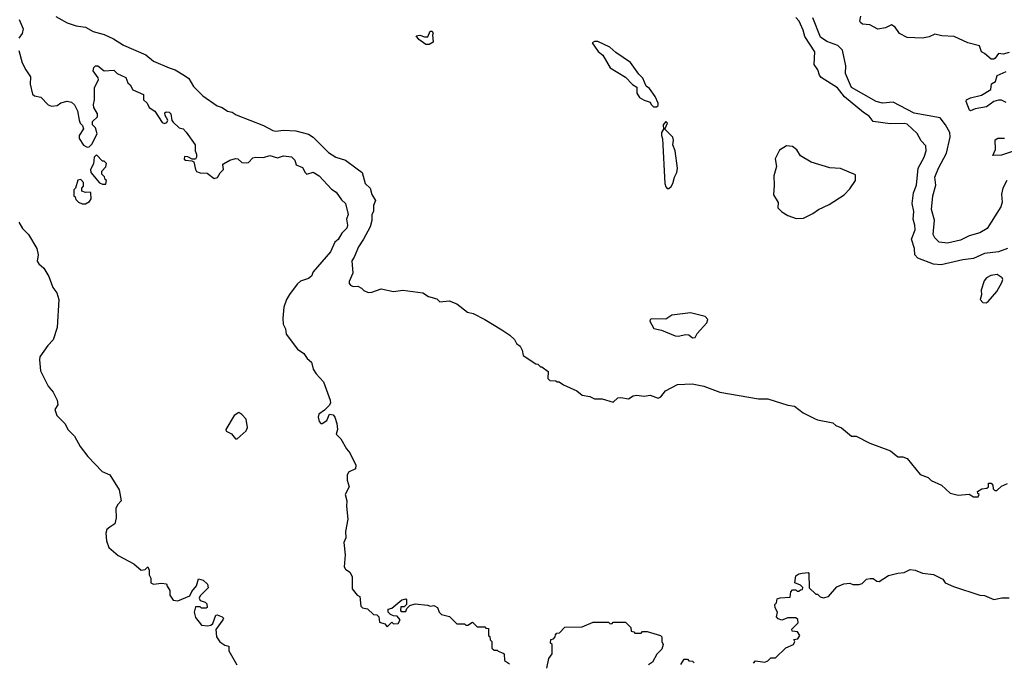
# Model space of a CAD drawing. Extents: x 1793424 to 1900092, y 321114 to 470632.
# Tile 153 of 256: x 1863209 to 1869573, y 392011 to 396164. Entities that reach past the tile are written whole.
import ezdxf

# ---------------------------------------------------------------- set-up
doc = ezdxf.new("R2010")
doc.units = 0

msp = doc.modelspace()

# ---------------------------------------------------------------- linework, layer by layer
at = {"layer": '0CON05XD'}
for points in [[(1863205.7, 396165), (1863231.4, 396105), (1863226, 396075), (1863204.2, 396045)], [(1863442.9, 396185), (1863515, 396143.6), (1863575, 396122.9), (1863635, 396114.2), (1863685, 396086.2), (1863755, 396068.8), (1863815, 396040), (1863879.4, 395999.4), (1864025, 395936), (1864075, 395896), (1864175, 395851.4), (1864215, 395840), (1864275, 395803.8), (1864302.7, 395782.7), (1864332.1, 395732.1), (1864392.4, 395672.4), (1864486.4, 395606.4), (1864517.5, 395595), (1864552.3, 395572.3), (1864582.5, 395565), (1864608.3, 395548.3), (1864785, 395479.6), (1864845, 395448.5), (1864865, 395443.9), (1864915, 395449.4), (1864995, 395444.5), (1865075, 395424.2), (1865106, 395405), (1865205, 395304.2), (1865253.3, 395275), (1865315, 395255.7), (1865390.5, 395200.5), (1865422, 395175), (1865442.5, 395105), (1865474, 395075), (1865484.2, 395034.2), (1865508.8, 394995), (1865496.4, 394963.6), (1865497, 394923), (1865484.2, 394905), (1865486, 394865), (1865474.3, 394825), (1865432, 394745), (1865398, 394695), (1865372, 394628), (1865356.7, 394605), (1865363.3, 394525), (1865338.3, 394471.7), (1865338.3, 394458.3), (1865347, 394447), (1865365, 394440), (1865395, 394442.5), (1865419.3, 394429.3), (1865433, 394413), (1865460.5, 394400.5), (1865485, 394402.5), (1865545, 394423.8), (1865625, 394408), (1865685, 394416.2), (1865815, 394398.8), (1865852.5, 394375), (1865905, 394360), (1865925, 394341.2), (1865985, 394346.7), (1866035, 394327.5), (1866103.9, 394273.9), (1866140, 394265), (1866215, 394226.7), (1866325, 394160), (1866377.5, 394125), (1866406.4, 394096.4), (1866420.7, 394070.7), (1866443, 394053), (1866457, 394027), (1866463.6, 393993.6), (1866545, 393940), (1866558.3, 393938.3), (1866575, 393920), (1866585, 393920), (1866625, 393890), (1866622.5, 393845), (1866635, 393832.5), (1866675, 393830), (1866682.5, 393822.5), (1866695, 393822.5), (1866723, 393803), (1866810, 393765), (1866845, 393737.5), (1866895, 393727.5), (1866925, 393712.5), (1866975, 393712.5), (1867045, 393692.5), (1867075, 393720), (1867095, 393722.5), (1867145, 393713.3), (1867175, 393732.5), (1867195, 393736.7), (1867245, 393730), (1867285, 393737.5), (1867335, 393717.5), (1867353, 393727), (1867383.9, 393766.1), (1867460, 393805), (1867555, 393810), (1867630, 393795), (1867735, 393756.7), (1867983.9, 393713.9), (1868045, 393713.3), (1868175, 393672.5), (1868216.4, 393666.4), (1868273.9, 393623.9), (1868347, 393587), (1868365, 393577.5), (1868465, 393557.5), (1868485, 393540), (1868520, 393525), (1868585, 393472.5), (1868615, 393472.5), (1868705, 393427.5), (1868837, 393377), (1868885, 393337.5), (1868918.3, 393338.3), (1868945, 393327.5), (1869030, 393225), (1869080, 393205), (1869100, 393185), (1869166.1, 393156.1), (1869223, 393103), (1869275, 393090), (1869345, 393097.5), (1869375, 393080), (1869405, 393080), (1869410, 393095), (1869401.7, 393101.7), (1869400, 393115), (1869428.3, 393131.7), (1869460, 393135), (1869470, 393145), (1869471.7, 393168.3), (1869488.3, 393168.3), (1869500, 393155), (1869501.7, 393131.7), (1869511.7, 393121.7), (1869525, 393120), (1869555, 393150), (1869593, 393167)], [(1869594.3, 394685.7), (1869535, 394663.8), (1869445, 394652), (1869375, 394620.8), (1869305, 394612.2), (1869165, 394578.6), (1869115, 394583.8), (1869015, 394622.5), (1868994.5, 394644.5), (1868992.5, 394685), (1868973.5, 394745), (1868997.5, 394805), (1868995.8, 394835), (1868984.2, 394874.2), (1868987.3, 394925), (1868978.2, 394975), (1868985.5, 395045), (1869005.4, 395094.6), (1869015.5, 395205), (1869055.7, 395275), (1869067.5, 395315), (1869065, 395347.5), (1869035, 395380), (1869009.1, 395429.1), (1868945, 395487.5), (1868925, 395492.9), (1868835, 395490.4), (1868725, 395505.6), (1868700.2, 395540.2), (1868662.8, 395562.8), (1868540, 395665), (1868495, 395724.2), (1868389.1, 395789.1), (1868378, 395805), (1868368.8, 395838.8), (1868344.6, 395874.6), (1868348.6, 395955), (1868284.2, 396055), (1868274, 396095), (1868248, 396155), (1868225, 396178)], [(1869588.8, 395125), (1869564.5, 395075.5), (1869556, 395035), (1869560, 394985), (1869550.8, 394955), (1869462.5, 394815), (1869415, 394785.6), (1869345, 394765.7), (1869290.5, 394739.5), (1869205, 394718.6), (1869152.5, 394725), (1869125, 394753.3), (1869114.2, 394775), (1869121.7, 394868.3), (1869102.2, 394937.8), (1869112, 395025), (1869130, 395095), (1869124.2, 395145), (1869147.5, 395205), (1869199.7, 395300.3), (1869222.5, 395405), (1869220, 395435), (1869192.5, 395485), (1869159.1, 395529.1), (1868989.8, 395559.8), (1868855, 395630.8), (1868785, 395624.4), (1868745, 395634.3), (1868586.4, 395725), (1868547.5, 395815), (1868549.2, 395865), (1868527, 395967), (1868496.6, 395996.6), (1868425, 396023.1), (1868385, 396051.4), (1868336.3, 396176.3)], [(1869605, 395951.4), (1869565, 395940.5), (1869535, 395945.6), (1869515, 395915.6), (1869505, 395908), (1869487.7, 395907.7), (1869445.8, 395945.8), (1869426.1, 395956.1), (1869413.6, 395993.6), (1869337.5, 396015), (1869250, 396055), (1869168.3, 396058.3), (1869125, 396070), (1869087, 396053), (1869045, 396044), (1868945, 396048.6), (1868896, 396075), (1868867.5, 396115), (1868845, 396130), (1868805, 396110), (1868755, 396102.5), (1868705, 396131.2), (1868657.5, 396135), (1868643.3, 396145), (1868640, 396155), (1868646.4, 396186.4)], [(1865855, 396003.3), (1865833.9, 396003.9), (1865790, 396035), (1865771.7, 396058.3), (1865795, 396062.5), (1865825, 396052.5), (1865847, 396053), (1865861.7, 396088.3), (1865875, 396090), (1865882.5, 396075), (1865877.5, 396065), (1865881.7, 396018.3), (1865855, 396003.3)], [(1867325, 395600), (1867335, 395610), (1867336.7, 395625), (1867316.1, 395666.1), (1867279.3, 395719.3), (1867257.5, 395735), (1867237.5, 395785), (1867211.7, 395811.7), (1867157.7, 395887.7), (1867061.7, 395951.7), (1867022.5, 395985), (1866945, 396022.5), (1866925, 396022.5), (1866910, 396015), (1866947, 395957), (1866977.5, 395935), (1867025, 395852.5), (1867125, 395792.5), (1867170, 395745), (1867198.3, 395728.3), (1867198.3, 395688.3), (1867215, 395660), (1867245, 395642.5), (1867285, 395630), (1867290, 395615), (1867305, 395600), (1867325, 395600)], [(1863204.2, 395965), (1863226.2, 395885), (1863248.8, 395838.8), (1863280, 395795), (1863276.4, 395746.4), (1863293, 395683), (1863305, 395672.5), (1863345, 395662.5), (1863394.2, 395614.2), (1863415, 395604), (1863451.7, 395608.3), (1863475, 395626.7), (1863515, 395637.5), (1863545, 395630), (1863563, 395613), (1863583.3, 395575), (1863592.5, 395515), (1863600, 395495), (1863615, 395480), (1863621.7, 395458.3), (1863592.5, 395415), (1863592.5, 395395), (1863621.7, 395351.7), (1863645, 395340), (1863658.3, 395341.7), (1863675, 395360), (1863710, 395425), (1863700, 395465), (1863680, 395485), (1863680, 395505), (1863712.5, 395535), (1863712.5, 395555), (1863688.8, 395595), (1863686.2, 395615), (1863692.5, 395645), (1863692.5, 395725), (1863717.5, 395775), (1863717, 395787), (1863683, 395833), (1863687.5, 395855), (1863700, 395865), (1863715, 395866), (1863755, 395832.5), (1863817, 395837), (1863840, 395815), (1863895, 395790), (1863907.5, 395755), (1863923, 395743), (1863941.2, 395711.2), (1864010, 395680), (1864010, 395645), (1864033, 395623), (1864046, 395595), (1864082.6, 395572.6), (1864129.7, 395499.7), (1864145, 395493.3), (1864160, 395500), (1864167.5, 395515), (1864150, 395545), (1864148.3, 395561.7), (1864155, 395567.5), (1864175, 395566.7), (1864186.7, 395555), (1864193, 395513), (1864201.7, 395501.7), (1864240, 395465), (1864265, 395457.5), (1864285, 395437.5), (1864342.5, 395355), (1864342.5, 395315), (1864352.5, 395295), (1864352.5, 395275), (1864345, 395262.5), (1864325, 395262.5), (1864295, 395277.5), (1864275, 395280), (1864273, 395263), (1864280, 395255), (1864321.7, 395251.7), (1864334.2, 395244.2), (1864344.6, 395195), (1864352.7, 395182.7), (1864375, 395174), (1864421.7, 395171.7), (1864466.4, 395136.4), (1864486.6, 395143.4), (1864505, 395173.3)], [(1869585, 395628), (1869555, 395643.8), (1869536.1, 395643.9), (1869505, 395634), (1869458.7, 395601.3), (1869385, 395586.9), (1869355, 395574), (1869348.8, 395578.8), (1869325.6, 395635), (1869328.6, 395645), (1869355, 395659.2), (1869425, 395676), (1869485, 395712), (1869491.2, 395748.8), (1869515.4, 395765), (1869526.9, 395803.1), (1869585, 395828.1)], [(1867395, 395072.5), (1867405, 395073.3), (1867420, 395085), (1867431.2, 395105), (1867441.2, 395145), (1867457.5, 395175), (1867460.8, 395205), (1867446.2, 395315), (1867430, 395355), (1867436, 395385), (1867431.2, 395405), (1867380, 395455), (1867395.8, 395494.2), (1867385, 395506), (1867368.8, 395485), (1867370, 395455), (1867357.5, 395435), (1867356.7, 395415), (1867363, 395393), (1867378.8, 395105), (1867385, 395082.5), (1867395, 395072.5)], [(1869645, 395317.3), (1869555, 395287.5), (1869500, 395285), (1869516, 395324), (1869515, 395387.5), (1869531.7, 395398.3), (1869575, 395397.5)], [(1868228.3, 394878.3), (1868275, 394881.2), (1868335, 394911.2), (1868372.1, 394937.9), (1868440.9, 394969.1), (1868537.9, 395032.1), (1868575, 395070), (1868611.2, 395125), (1868611.7, 395161.7), (1868515, 395202.5), (1868445, 395207.1), (1868325, 395242.5), (1868255, 395283.3), (1868231.7, 395321.7), (1868205, 395343.3), (1868165, 395347.5), (1868120.7, 395319.3), (1868092, 395265), (1868100, 395215), (1868083.6, 395153.6), (1868086.7, 395095), (1868081.7, 395031.7), (1868111.7, 394981.7), (1868108.3, 394948.3), (1868135, 394922.5), (1868175, 394897.5), (1868228.3, 394878.3)], [(1863765, 395100), (1863770, 395125), (1863761.7, 395131.7), (1863758.3, 395148.3), (1863740, 395165), (1863740, 395185), (1863767, 395213), (1863770, 395235), (1863755, 395250), (1863745, 395250), (1863705, 395290), (1863690, 395275), (1863687, 395233), (1863667.5, 395195), (1863670, 395175), (1863725, 395110), (1863745, 395100), (1863765, 395100)], [(1864505, 395173.3), (1864526.2, 395195), (1864522.5, 395225), (1864527, 395233), (1864567.5, 395255), (1864605, 395266.5), (1864618.8, 395265), (1864645, 395240), (1864675, 395237.5), (1864688.3, 395241.7), (1864715, 395270), (1864735, 395274.2), (1864785, 395272.5), (1864825, 395286), (1864875, 395271.2), (1864915, 395283.3), (1864965, 395276.2), (1864986.7, 395255), (1864996.7, 395225), (1865037.9, 395207.9), (1865053.5, 395175), (1865065, 395166), (1865105, 395178), (1865143.8, 395155), (1865225, 395067.5), (1865255, 395050), (1865288.5, 394998.5), (1865315.7, 394975.7), (1865332.5, 394905), (1865320.6, 394875), (1865328.9, 394835), (1865322.8, 394817.2), (1865290.8, 394785), (1865267.3, 394742.7), (1865245, 394726.7), (1865217.6, 394662.4), (1865106, 394535), (1865094.3, 394505.7), (1865075, 394492), (1865025, 394473.3), (1865002.5, 394455), (1864952, 394388), (1864933.3, 394355), (1864916.7, 394305), (1864910, 394235), (1864912, 394195), (1864927.5, 394165), (1864931.2, 394131.2), (1865005, 394033.8), (1865045.9, 394005.9), (1865066.7, 393975), (1865095, 393950), (1865106.1, 393906.1), (1865124.5, 393874.5), (1865173.4, 393823.4), (1865216.9, 393705), (1865218.1, 393685), (1865209.4, 393670.6), (1865179.6, 393640.4), (1865142.9, 393615), (1865138.5, 393595), (1865145, 393567.5), (1865155, 393553.8), (1865165, 393553.8), (1865195, 393572.5), (1865212.5, 393615), (1865235, 393610), (1865245.7, 393595), (1865258, 393555), (1865262.9, 393515), (1865255.7, 393485), (1865284, 393455), (1865320.5, 393390.5), (1865344, 393365), (1865382, 393285), (1865378.9, 393261.1), (1865335, 393240), (1865325, 393220), (1865325, 393187.5), (1865339.2, 393145), (1865312, 393095), (1865323.3, 393055), (1865320.7, 393020.7), (1865330, 392935), (1865314.1, 392855.9), (1865316.2, 392815), (1865303.8, 392785), (1865313.3, 392705), (1865307, 392627), (1865315, 392612.5), (1865343, 392593), (1865357.5, 392565), (1865357.5, 392485), (1865390, 392445), (1865406.7, 392436.7), (1865415, 392372.5), (1865425, 392362.5), (1865456.2, 392356.2), (1865495, 392320), (1865518.3, 392318.3), (1865530, 392305), (1865535, 392270), (1865568.3, 392258.3), (1865585, 392240), (1865615, 392270), (1865625, 392260), (1865655, 392262.5), (1865667.5, 392285), (1865648.3, 392308.3), (1865625, 392310), (1865605, 392320), (1865590, 392335), (1865590, 392355), (1865615, 392360), (1865680, 392415), (1865705, 392420), (1865710, 392415), (1865710, 392385), (1865695, 392370), (1865671.7, 392368.3), (1865670, 392345), (1865675, 392340), (1865705, 392340), (1865711.7, 392358.3), (1865731.7, 392378.3), (1865765, 392387.5), (1865845, 392380), (1865865, 392372.5), (1865885, 392377.5), (1865910, 392365), (1865920, 392335), (1865935, 392320), (1865987, 392307), (1866035, 392260), (1866085, 392260), (1866091.7, 392251.7), (1866105, 392250), (1866135, 392270), (1866165, 392240), (1866215, 392240), (1866221.7, 392231.7), (1866238.3, 392228.3), (1866240, 392185), (1866248.3, 392178.3), (1866250, 392155), (1866260, 392145), (1866261.7, 392101.7), (1866275, 392090), (1866295, 392090), (1866301.7, 392081.7), (1866335, 392070), (1866340, 392065), (1866341.7, 392021.7), (1866375, 392000)], [(1863613.6, 394973.6), (1863635, 394973.8), (1863661.2, 394988.8), (1863671.2, 395005), (1863670, 395045), (1863665, 395050), (1863635, 395047.5), (1863610, 395055), (1863610, 395075), (1863621.7, 395088.3), (1863621.7, 395111.7), (1863605, 395130), (1863585, 395127.5), (1863570, 395075), (1863560, 395065), (1863560, 395025), (1863568.3, 395018.3), (1863571.7, 395001.7), (1863590, 394985), (1863613.6, 394973.6)], [(1863203.3, 394855), (1863226.7, 394815), (1863266.7, 394775), (1863320.8, 394685), (1863327.5, 394645), (1863322.3, 394602.3), (1863333.3, 394585), (1863365, 394558.8), (1863396.9, 394505), (1863423.3, 394433.3)], [(1869455, 394334), (1869468.3, 394341.7), (1869525, 394406.2), (1869558, 394465), (1869563.8, 394485), (1869560, 394495), (1869527.3, 394517.3), (1869485, 394510.8), (1869458.8, 394495), (1869442.5, 394475), (1869423.8, 394415), (1869426.2, 394385), (1869417.5, 394355), (1869435, 394336.7), (1869455, 394334)], [(1863423.3, 394433.3), (1863448.7, 394398.7), (1863462.1, 394355), (1863451.4, 394175), (1863425.5, 394094.5), (1863391.4, 394058.6), (1863340, 393985), (1863336.7, 393965), (1863343.8, 393895), (1863394.2, 393795), (1863425, 393756.2), (1863451.9, 393705), (1863455.7, 393675), (1863436, 393645), (1863448.8, 393605), (1863501.2, 393555), (1863522.7, 393512.7), (1863563, 393473), (1863600.6, 393405), (1863649.8, 393339.8), (1863742.7, 393242.7), (1863791.9, 393221.9), (1863853.1, 393125), (1863865.8, 393055), (1863841.9, 393028.1), (1863831.2, 393005), (1863832.7, 392945), (1863825, 392906.2), (1863792.5, 392885), (1863771.4, 392868.6), (1863766.2, 392845), (1863770.8, 392795), (1863785, 392753.3), (1863845, 392700), (1863947, 392647), (1863995, 392606.5), (1864019.1, 392610.9), (1864038.3, 392628.3), (1864046.1, 392606.1), (1864046, 392575), (1864056.7, 392555), (1864057.5, 392525), (1864075, 392516.7), (1864125, 392522.5), (1864158.3, 392518.3), (1864161.7, 392501.7), (1864180, 392475), (1864180, 392445), (1864201.7, 392411.7), (1864231.7, 392408.3), (1864309.3, 392440.7), (1864321.7, 392468.3), (1864352.5, 392505), (1864365, 392550), (1864395, 392542.5), (1864422.5, 392515), (1864427, 392493), (1864375, 392440), (1864370, 392425), (1864375, 392410), (1864408.3, 392398.3), (1864418.3, 392388.3), (1864420, 392365), (1864415, 392360), (1864385, 392360), (1864375, 392370), (1864345, 392370), (1864336.7, 392335), (1864345, 392300), (1864385, 392250), (1864425, 392246.7), (1864445, 392251.2), (1864457.9, 392262.1), (1864477.5, 392315), (1864485, 392318), (1864518.8, 392305), (1864525.5, 392295.5), (1864522.5, 392285), (1864477.5, 392222.5), (1864480.7, 392175), (1864502.6, 392142.6), (1864535, 392121.2), (1864560, 392115), (1864560, 392085), (1864612.5, 391995)], [(1867558.3, 394108.3), (1867575, 394110), (1867587.5, 394135), (1867650, 394205), (1867656.7, 394225), (1867640, 394245), (1867545, 394270), (1867425, 394253.8), (1867385, 394227.5), (1867295, 394230), (1867283.3, 394225), (1867281.2, 394215), (1867308.3, 394168.3), (1867357, 394157), (1867445, 394120), (1867465, 394117.5), (1867515, 394130), (1867535, 394127.5), (1867558.3, 394108.3)], [(1864605, 393453.8), (1864615, 393454), (1864672.8, 393507.2), (1864682.2, 393527.8), (1864672.8, 393582.8), (1864645, 393612.5), (1864625, 393624.2), (1864594.5, 393605.5), (1864542, 393515), (1864544.3, 393504.3), (1864577.5, 393487.5), (1864605, 393453.8)], [(1867952.5, 392005), (1867965, 392020), (1868025, 392012.5), (1868045, 392020), (1868065, 392040), (1868095, 392040), (1868160, 392105), (1868210, 392125), (1868220, 392145), (1868211.7, 392158.3), (1868238.3, 392161.7), (1868252.5, 392185), (1868237, 392207), (1868201.7, 392211.7), (1868200, 392225), (1868240, 392265), (1868238.3, 392288.3), (1868225, 392297.5), (1868175, 392297.5), (1868135, 392282.5), (1868111.7, 392291.7), (1868100, 392305), (1868107.5, 392335), (1868093, 392363), (1868090, 392385), (1868100, 392395), (1868105, 392420), (1868125, 392427.5), (1868188.3, 392431.7), (1868193, 392467), (1868205, 392480), (1868225, 392480), (1868235, 392470), (1868245, 392470), (1868255, 392480), (1868268.3, 392481.7), (1868270, 392495), (1868255, 392510), (1868220, 392525), (1868225, 392570), (1868245, 392582.5), (1868267, 392587), (1868305, 392590), (1868310, 392585), (1868311.7, 392491.7), (1868355, 392450), (1868365, 392450), (1868383, 392433), (1868405, 392427.5), (1868437.5, 392435), (1868491.7, 392498.3), (1868535, 392517.5), (1868575, 392522.5), (1868595, 392512.5), (1868635, 392512.5), (1868655, 392520), (1868683, 392547), (1868707, 392553), (1868725, 392552.5), (1868750, 392535), (1868765, 392532.5), (1868825, 392572.5), (1868885, 392587.5), (1868925, 392590), (1868965, 392610), (1868997, 392607), (1869045, 392587.5), (1869115, 392577.5), (1869175, 392547.5), (1869190, 392525), (1869245, 392500), (1869415, 392444), (1869445, 392442.5), (1869505, 392417.5), (1869557, 392427), (1869605, 392427.5)], [(1866617, 391973), (1866630, 392035), (1866650, 392065), (1866650, 392125), (1866640, 392135), (1866641.7, 392158.3), (1866658.3, 392161.7), (1866670, 392175), (1866671.7, 392188.3), (1866681.7, 392198.3), (1866698.3, 392201.7), (1866733, 392237), (1866845, 392240), (1866915, 392270), (1867015, 392270), (1867025, 392260), (1867038.3, 392261.7), (1867045, 392270), (1867125, 392270), (1867160, 392235), (1867161.7, 392211.7), (1867178.3, 392208.3), (1867185, 392200), (1867225, 392200), (1867235, 392210), (1867265, 392210), (1867350, 392185), (1867360, 392175), (1867360, 392145), (1867367.5, 392125), (1867360, 392095), (1867327, 392063), (1867299.3, 392010.7), (1867272.5, 391995)], [(1867483.3, 391996.7), (1867505, 392030), (1867525, 392030), (1867535, 392020), (1867558.3, 392018.3), (1867568.3, 392008.3)]]:
    msp.add_lwpolyline(points, dxfattribs=at)

doc.saveas('drawing.dxf')
